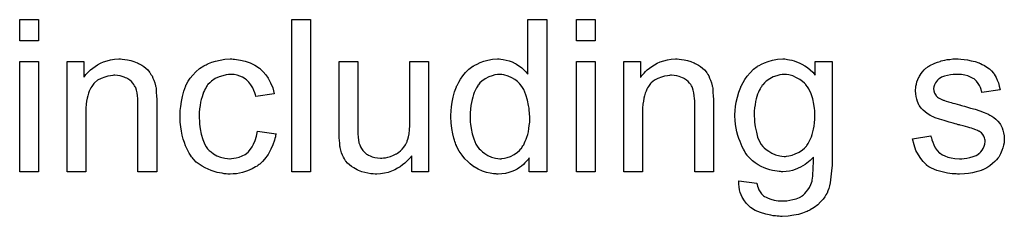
# Model space of a CAD drawing. Extents: x -1.3 to 9.2, y -4.6 to 3.5.
# Tile 207 of 215: x 6.741 to 7.258, y 1.478 to 1.582. Entities that reach past the tile are written whole.
import ezdxf

# ---------------------------------------------------------------- set-up
doc = ezdxf.new("R2010")
doc.units = 0
doc.layers.add('acc-ni-360-23-a_document', color=1, linetype='CONTINUOUS')

msp = doc.modelspace()

# ---------------------------------------------------------------- linework, layer by layer
at = {"layer": 'acc-ni-360-23-a_document', "color": 1}
for points in [[(6.750677, 1.570455), (6.740842, 1.570455), (6.740842, 1.581678), (6.750677, 1.581678), (6.750677, 1.570455)], [(6.893566, 1.501614), (6.883732, 1.501614), (6.883732, 1.581678), (6.893566, 1.581678), (6.893566, 1.501614)], [(7.017712, 1.501614), (7.008572, 1.501614), (7.008572, 1.508903), (7.008457, 1.508787), (7.008341, 1.508556), (7.007994, 1.508093), (7.007531, 1.507514), (7.006952, 1.506936), (7.006258, 1.506242), (7.005448, 1.505432), (7.004407, 1.504622), (7.003366, 1.503812), (7.002209, 1.503002), (7.00082, 1.502308), (6.999316, 1.501729), (6.997812, 1.501151), (6.996077, 1.500688), (6.994225, 1.500457), (6.992258, 1.500341), (6.991564, 1.500341), (6.991101, 1.500457), (6.989713, 1.500572), (6.988093, 1.500804), (6.986126, 1.501267), (6.983928, 1.501961), (6.98173, 1.502886), (6.979532, 1.504159), (6.979416, 1.504159), (6.9793, 1.50439), (6.978606, 1.504853), (6.977565, 1.505779), (6.976292, 1.506936), (6.974788, 1.50844), (6.973284, 1.510291), (6.97178, 1.512374), (6.970507, 1.514803), (6.970507, 1.514919), (6.970391, 1.51515), (6.970275, 1.515498), (6.970044, 1.51596), (6.969813, 1.516655), (6.969466, 1.517465), (6.969234, 1.518274), (6.969003, 1.519316), (6.968424, 1.52163), (6.967846, 1.524291), (6.967499, 1.527299), (6.967383, 1.530539), (6.967383, 1.530654), (6.967383, 1.530886), (6.967383, 1.531349), (6.967383, 1.532043), (6.967499, 1.532737), (6.967499, 1.533662), (6.96773, 1.535745), (6.968077, 1.538175), (6.968656, 1.540836), (6.96935, 1.543613), (6.970275, 1.546274), (6.970275, 1.546389), (6.970391, 1.546621), (6.970623, 1.546968), (6.970854, 1.547431), (6.971548, 1.548704), (6.972474, 1.550323), (6.973631, 1.552059), (6.975135, 1.553794), (6.97687, 1.555646), (6.978953, 1.55715), (6.979069, 1.55715), (6.979184, 1.557265), (6.979532, 1.557497), (6.979994, 1.557728), (6.981151, 1.558307), (6.982771, 1.559117), (6.984622, 1.559811), (6.986821, 1.560389), (6.98925, 1.560852), (6.991796, 1.560968), (6.992721, 1.560968), (6.993647, 1.560852), (6.99492, 1.560736), (6.996424, 1.560389), (6.998043, 1.560042), (6.999663, 1.559464), (7.001167, 1.558654), (7.001399, 1.558538), (7.001862, 1.558307), (7.002556, 1.557728), (7.003481, 1.55715), (7.004638, 1.55634), (7.00568, 1.555299), (7.006837, 1.554257), (7.007878, 1.552985), (7.007878, 1.581678), (7.017712, 1.581678), (7.017712, 1.501614)], [(7.043167, 1.570455), (7.033332, 1.570455), (7.033332, 1.581678), (7.043167, 1.581678), (7.043167, 1.570455)], [(6.750677, 1.501614), (6.740842, 1.501614), (6.740842, 1.559695), (6.750677, 1.559695), (6.750677, 1.501614)], [(6.794759, 1.560852), (6.796031, 1.560736), (6.797535, 1.560505), (6.799155, 1.560158), (6.800891, 1.559695), (6.802511, 1.559001), (6.802742, 1.558885), (6.803205, 1.558654), (6.804015, 1.558307), (6.80494, 1.557728), (6.806097, 1.557034), (6.807139, 1.556108), (6.80818, 1.555183), (6.809105, 1.554026), (6.809221, 1.55391), (6.809453, 1.553447), (6.8098, 1.552869), (6.810378, 1.552059), (6.810841, 1.550902), (6.811304, 1.549745), (6.811882, 1.548356), (6.812229, 1.546852), (6.812229, 1.546737), (6.812345, 1.546274), (6.812461, 1.54558), (6.812576, 1.544654), (6.812576, 1.543266), (6.812692, 1.541646), (6.812808, 1.539679), (6.812808, 1.537249), (6.812808, 1.501614), (6.802973, 1.501614), (6.802973, 1.536786), (6.802973, 1.536902), (6.802973, 1.537018), (6.802973, 1.537828), (6.802973, 1.538869), (6.802858, 1.540142), (6.802742, 1.541646), (6.802511, 1.54315), (6.802163, 1.544538), (6.801816, 1.545811), (6.801816, 1.545927), (6.801585, 1.546274), (6.801238, 1.546852), (6.800891, 1.547546), (6.800312, 1.548241), (6.799618, 1.549051), (6.798692, 1.549861), (6.797651, 1.550555), (6.797535, 1.55067), (6.797188, 1.550902), (6.796494, 1.551133), (6.795684, 1.55148), (6.794759, 1.551827), (6.793602, 1.552175), (6.792213, 1.55229), (6.790825, 1.552406), (6.790246, 1.552406), (6.789783, 1.55229), (6.788627, 1.552175), (6.787122, 1.551943), (6.785503, 1.551365), (6.783651, 1.55067), (6.7818, 1.549745), (6.780065, 1.548356), (6.779833, 1.548125), (6.77937, 1.547546), (6.779023, 1.547084), (6.778676, 1.546505), (6.778213, 1.545811), (6.777866, 1.545001), (6.777404, 1.544075), (6.776941, 1.542918), (6.776594, 1.541646), (6.776247, 1.540257), (6.776015, 1.538753), (6.775784, 1.537133), (6.775552, 1.535167), (6.775552, 1.5332), (6.775552, 1.501614), (6.765718, 1.501614), (6.765718, 1.559695), (6.774511, 1.559695), (6.774511, 1.551365), (6.774627, 1.55148), (6.774858, 1.551827), (6.775205, 1.55229), (6.775668, 1.552869), (6.776362, 1.553563), (6.777172, 1.554373), (6.778098, 1.555298), (6.779255, 1.556224), (6.780412, 1.557034), (6.7818, 1.557959), (6.783304, 1.558769), (6.784924, 1.559464), (6.786775, 1.560042), (6.788627, 1.560505), (6.790709, 1.560852), (6.792907, 1.560968), (6.793833, 1.560968), (6.794759, 1.560852)], [(6.853071, 1.560852), (6.853766, 1.560852), (6.854691, 1.560736), (6.85689, 1.560389), (6.859319, 1.559811), (6.861865, 1.558885), (6.86441, 1.557728), (6.86684, 1.556108), (6.866955, 1.556108), (6.867071, 1.555877), (6.867765, 1.555183), (6.868807, 1.554141), (6.870079, 1.552637), (6.871352, 1.550786), (6.872625, 1.548472), (6.873782, 1.545811), (6.874592, 1.542687), (6.864989, 1.541183), (6.864989, 1.541299), (6.864873, 1.541414), (6.864757, 1.542109), (6.86441, 1.54315), (6.863832, 1.544423), (6.863253, 1.545811), (6.862327, 1.547315), (6.861286, 1.548704), (6.860129, 1.549861), (6.860013, 1.549976), (6.859551, 1.550323), (6.858741, 1.550786), (6.857815, 1.551365), (6.856542, 1.551943), (6.855154, 1.552406), (6.853534, 1.552753), (6.851799, 1.552869), (6.851105, 1.552869), (6.850526, 1.552753), (6.849253, 1.552637), (6.847518, 1.552175), (6.845667, 1.551596), (6.843584, 1.55067), (6.841617, 1.549282), (6.840691, 1.548472), (6.839766, 1.547546), (6.839766, 1.547431), (6.839534, 1.547315), (6.839303, 1.546968), (6.839072, 1.546505), (6.838725, 1.545927), (6.838262, 1.545233), (6.837915, 1.544423), (6.837452, 1.543497), (6.836989, 1.54234), (6.836642, 1.541067), (6.836179, 1.539679), (6.835832, 1.538175), (6.835601, 1.536555), (6.835369, 1.534704), (6.835138, 1.532737), (6.835138, 1.530654), (6.835138, 1.530539), (6.835138, 1.530191), (6.835138, 1.529497), (6.835254, 1.528803), (6.835254, 1.527762), (6.835369, 1.52672), (6.835716, 1.524175), (6.836179, 1.521398), (6.836989, 1.518506), (6.83803, 1.51596), (6.838725, 1.514688), (6.839534, 1.513646), (6.839766, 1.513415), (6.840344, 1.512836), (6.841386, 1.512027), (6.842658, 1.511101), (6.844394, 1.51006), (6.846361, 1.50925), (6.848675, 1.508671), (6.849948, 1.508556), (6.85122, 1.50844), (6.851452, 1.50844), (6.852146, 1.508556), (6.853303, 1.508671), (6.854575, 1.508903), (6.85608, 1.50925), (6.857699, 1.509944), (6.859319, 1.510754), (6.860823, 1.511911), (6.861055, 1.512027), (6.861402, 1.512605), (6.862096, 1.513415), (6.862906, 1.514688), (6.863716, 1.516192), (6.864641, 1.518043), (6.865336, 1.520357), (6.865798, 1.522902), (6.875517, 1.52163), (6.875517, 1.521514), (6.875401, 1.521167), (6.875286, 1.520704), (6.87517, 1.52001), (6.874939, 1.519084), (6.874707, 1.518159), (6.873897, 1.515845), (6.872856, 1.513415), (6.871352, 1.510754), (6.869501, 1.508208), (6.868459, 1.507052), (6.867302, 1.505895), (6.867187, 1.505779), (6.866955, 1.505663), (6.866608, 1.505432), (6.866145, 1.505085), (6.865567, 1.504622), (6.864757, 1.504159), (6.863832, 1.503696), (6.862906, 1.503118), (6.860592, 1.502076), (6.857815, 1.501266), (6.854807, 1.500572), (6.853071, 1.500457), (6.851336, 1.500341), (6.850179, 1.500341), (6.849369, 1.500457), (6.848328, 1.500572), (6.847171, 1.500804), (6.845898, 1.501035), (6.84451, 1.501266), (6.841386, 1.502192), (6.839882, 1.502886), (6.838262, 1.503581), (6.836642, 1.504506), (6.835138, 1.505547), (6.833634, 1.506704), (6.832245, 1.508093), (6.83213, 1.508208), (6.831898, 1.50844), (6.831551, 1.508903), (6.831088, 1.509481), (6.830626, 1.510291), (6.829931, 1.511332), (6.829353, 1.512489), (6.828659, 1.513762), (6.827965, 1.515266), (6.827386, 1.517002), (6.826692, 1.518737), (6.826229, 1.52082), (6.825766, 1.522902), (6.825419, 1.525332), (6.825188, 1.527762), (6.825072, 1.530423), (6.825072, 1.530539), (6.825072, 1.530886), (6.825072, 1.531349), (6.825072, 1.532043), (6.825188, 1.532853), (6.825188, 1.533778), (6.825303, 1.53482), (6.825419, 1.535976), (6.825766, 1.538522), (6.826345, 1.541299), (6.827039, 1.544075), (6.82808, 1.546852), (6.82808, 1.546968), (6.828196, 1.547199), (6.828427, 1.547546), (6.828659, 1.548009), (6.829353, 1.549282), (6.830394, 1.550786), (6.831783, 1.552522), (6.833402, 1.554257), (6.835369, 1.555993), (6.837568, 1.557381), (6.837683, 1.557381), (6.837915, 1.557497), (6.838262, 1.557728), (6.838725, 1.557959), (6.839303, 1.558191), (6.839997, 1.558538), (6.841733, 1.559232), (6.8437, 1.559811), (6.846129, 1.560389), (6.848675, 1.560852), (6.851452, 1.560968), (6.852377, 1.560968), (6.853071, 1.560852)], [(6.955697, 1.501614), (6.946904, 1.501614), (6.946904, 1.51006), (6.946788, 1.509944), (6.946557, 1.509597), (6.94621, 1.509134), (6.945631, 1.508556), (6.944937, 1.507861), (6.944127, 1.506936), (6.943202, 1.506126), (6.942045, 1.5052), (6.940772, 1.504275), (6.939384, 1.503465), (6.93788, 1.502655), (6.93626, 1.501845), (6.934408, 1.501266), (6.932557, 1.500804), (6.930475, 1.500457), (6.928392, 1.500341), (6.927582, 1.500341), (6.926541, 1.500457), (6.925268, 1.500572), (6.923764, 1.500804), (6.922144, 1.501151), (6.920525, 1.501614), (6.918789, 1.502308), (6.918558, 1.502424), (6.918095, 1.502655), (6.917285, 1.503118), (6.916359, 1.503696), (6.915202, 1.50439), (6.914161, 1.5052), (6.91312, 1.506126), (6.912194, 1.507167), (6.912078, 1.507283), (6.911847, 1.507746), (6.9115, 1.508324), (6.911037, 1.50925), (6.910459, 1.510291), (6.909996, 1.511564), (6.909533, 1.512952), (6.909186, 1.514456), (6.909186, 1.514572), (6.90907, 1.515035), (6.908954, 1.515729), (6.908954, 1.516655), (6.908839, 1.518043), (6.908723, 1.519547), (6.908607, 1.521514), (6.908607, 1.523712), (6.908607, 1.559695), (6.918442, 1.559695), (6.918442, 1.527415), (6.918442, 1.527299), (6.918442, 1.527068), (6.918442, 1.52672), (6.918442, 1.526142), (6.918442, 1.524869), (6.918558, 1.523249), (6.918558, 1.521514), (6.918673, 1.519778), (6.918789, 1.518274), (6.91902, 1.517002), (6.91902, 1.516886), (6.919252, 1.516423), (6.919483, 1.515729), (6.91983, 1.514803), (6.920409, 1.513878), (6.921103, 1.512836), (6.921913, 1.511911), (6.922954, 1.510985), (6.92307, 1.51087), (6.923533, 1.510638), (6.924111, 1.510291), (6.925037, 1.509944), (6.926078, 1.509481), (6.927351, 1.509134), (6.928739, 1.508903), (6.930359, 1.508787), (6.931169, 1.508787), (6.931979, 1.508903), (6.93302, 1.509018), (6.934293, 1.509366), (6.935681, 1.509713), (6.937185, 1.510291), (6.938689, 1.510985), (6.938921, 1.511101), (6.939384, 1.511448), (6.940078, 1.511911), (6.940888, 1.512605), (6.941813, 1.513531), (6.942739, 1.514572), (6.943549, 1.515729), (6.944243, 1.517117), (6.944359, 1.517349), (6.944474, 1.517812), (6.944706, 1.518737), (6.945053, 1.52001), (6.9454, 1.52163), (6.945631, 1.523597), (6.945747, 1.525911), (6.945863, 1.528572), (6.945863, 1.559695), (6.955697, 1.559695), (6.955697, 1.501614)], [(7.043167, 1.501614), (7.033332, 1.501614), (7.033332, 1.559695), (7.043167, 1.559695), (7.043167, 1.501614)], [(7.087248, 1.560852), (7.088521, 1.560736), (7.090025, 1.560505), (7.091645, 1.560158), (7.09338, 1.559695), (7.095, 1.559001), (7.095231, 1.558885), (7.095694, 1.558654), (7.096504, 1.558307), (7.09743, 1.557728), (7.098587, 1.557034), (7.099628, 1.556108), (7.100669, 1.555183), (7.101595, 1.554026), (7.101711, 1.55391), (7.101942, 1.553447), (7.102289, 1.552869), (7.102868, 1.552059), (7.103331, 1.550902), (7.103793, 1.549745), (7.104372, 1.548357), (7.104719, 1.546852), (7.104719, 1.546737), (7.104835, 1.546274), (7.10495, 1.54558), (7.105066, 1.544654), (7.105066, 1.543266), (7.105182, 1.541646), (7.105297, 1.539679), (7.105297, 1.537249), (7.105297, 1.501614), (7.095463, 1.501614), (7.095463, 1.536786), (7.095463, 1.536902), (7.095463, 1.537018), (7.095463, 1.537828), (7.095463, 1.538869), (7.095347, 1.540142), (7.095231, 1.541646), (7.095, 1.54315), (7.094653, 1.544538), (7.094306, 1.545811), (7.094306, 1.545927), (7.094074, 1.546274), (7.093727, 1.546852), (7.09338, 1.547547), (7.092802, 1.548241), (7.092108, 1.549051), (7.091182, 1.549861), (7.090141, 1.550555), (7.090025, 1.55067), (7.089678, 1.550902), (7.088984, 1.551133), (7.088174, 1.55148), (7.087248, 1.551828), (7.086091, 1.552175), (7.084703, 1.55229), (7.083314, 1.552406), (7.082736, 1.552406), (7.082273, 1.55229), (7.081116, 1.552175), (7.079612, 1.551943), (7.077992, 1.551365), (7.076141, 1.55067), (7.07429, 1.549745), (7.072554, 1.548357), (7.072323, 1.548125), (7.07186, 1.547547), (7.071513, 1.547084), (7.071166, 1.546505), (7.070703, 1.545811), (7.070356, 1.545001), (7.069893, 1.544076), (7.06943, 1.542919), (7.069083, 1.541646), (7.068736, 1.540257), (7.068505, 1.538753), (7.068273, 1.537134), (7.068042, 1.535167), (7.068042, 1.5332), (7.068042, 1.501614), (7.058208, 1.501614), (7.058208, 1.559695), (7.067001, 1.559695), (7.067001, 1.551365), (7.067116, 1.55148), (7.067348, 1.551828), (7.067695, 1.55229), (7.068158, 1.552869), (7.068852, 1.553563), (7.069662, 1.554373), (7.070587, 1.555299), (7.071744, 1.556224), (7.072901, 1.557034), (7.07429, 1.55796), (7.075794, 1.55877), (7.077414, 1.559464), (7.079265, 1.560042), (7.081116, 1.560505), (7.083199, 1.560852), (7.085397, 1.560968), (7.086323, 1.560968), (7.087248, 1.560852)], [(7.143478, 1.560852), (7.144288, 1.560736), (7.14533, 1.560505), (7.146487, 1.560274), (7.147759, 1.559927), (7.149032, 1.559464), (7.15042, 1.558885), (7.151809, 1.558191), (7.153313, 1.557381), (7.154701, 1.556456), (7.15609, 1.555299), (7.157478, 1.554026), (7.158751, 1.552522), (7.158751, 1.559695), (7.167775, 1.559695), (7.167775, 1.509481), (7.167775, 1.509366), (7.167775, 1.508903), (7.167775, 1.508209), (7.167775, 1.507283), (7.16766, 1.506242), (7.16766, 1.504969), (7.167544, 1.503581), (7.167428, 1.502076), (7.167081, 1.498953), (7.166618, 1.495713), (7.166271, 1.494209), (7.165924, 1.492821), (7.165461, 1.491548), (7.164999, 1.490391), (7.164999, 1.490275), (7.164883, 1.490159), (7.16442, 1.489465), (7.163842, 1.488424), (7.162916, 1.487151), (7.161643, 1.485763), (7.160139, 1.484259), (7.158288, 1.482755), (7.156205, 1.481482), (7.15609, 1.481482), (7.155974, 1.481366), (7.155627, 1.481135), (7.155164, 1.481019), (7.154586, 1.480672), (7.153891, 1.480441), (7.152156, 1.479862), (7.150073, 1.479168), (7.147528, 1.478705), (7.144635, 1.478242), (7.141511, 1.478127), (7.14047, 1.478127), (7.139776, 1.478242), (7.13885, 1.478242), (7.137925, 1.478358), (7.136768, 1.478474), (7.135495, 1.478705), (7.132834, 1.479284), (7.130057, 1.480093), (7.12728, 1.481251), (7.124735, 1.48287), (7.124619, 1.482986), (7.124504, 1.483102), (7.123694, 1.483796), (7.122768, 1.484837), (7.121611, 1.486341), (7.120454, 1.488308), (7.119413, 1.490738), (7.119066, 1.492126), (7.118834, 1.49363), (7.118603, 1.495134), (7.118603, 1.49687), (7.128206, 1.495597), (7.128206, 1.495366), (7.128322, 1.494903), (7.128553, 1.494093), (7.128784, 1.493052), (7.129247, 1.492011), (7.129826, 1.490969), (7.13052, 1.489928), (7.131446, 1.489118), (7.131677, 1.489002), (7.13214, 1.488655), (7.13295, 1.488193), (7.134107, 1.48773), (7.135495, 1.487151), (7.137231, 1.486688), (7.139313, 1.486341), (7.141511, 1.486226), (7.142668, 1.486226), (7.143825, 1.486341), (7.145445, 1.486573), (7.147065, 1.48692), (7.148801, 1.487383), (7.150536, 1.488077), (7.15204, 1.489002), (7.152156, 1.489118), (7.152619, 1.489465), (7.153313, 1.490159), (7.154123, 1.490969), (7.154933, 1.492126), (7.155743, 1.493399), (7.156552, 1.494903), (7.157131, 1.496639), (7.157131, 1.496754), (7.157247, 1.497217), (7.157362, 1.498143), (7.157478, 1.4993), (7.157594, 1.50011), (7.157594, 1.501035), (7.157709, 1.502076), (7.157709, 1.503234), (7.157709, 1.504506), (7.157825, 1.50601), (7.157825, 1.507514), (7.157825, 1.50925), (7.157709, 1.509134), (7.157478, 1.508903), (7.157131, 1.508556), (7.156668, 1.508093), (7.15609, 1.507514), (7.15528, 1.50682), (7.154354, 1.506126), (7.153429, 1.505432), (7.150999, 1.504043), (7.148338, 1.502771), (7.146834, 1.502308), (7.145214, 1.501961), (7.143478, 1.501729), (7.141743, 1.501614), (7.141164, 1.501614), (7.140586, 1.501729), (7.139776, 1.501729), (7.138735, 1.501845), (7.137578, 1.502076), (7.136305, 1.502308), (7.134917, 1.502655), (7.133413, 1.503118), (7.131908, 1.503696), (7.130404, 1.50439), (7.128784, 1.5052), (7.12728, 1.506242), (7.125776, 1.507399), (7.124388, 1.508671), (7.123115, 1.510176), (7.122999, 1.510291), (7.122884, 1.510523), (7.122537, 1.511101), (7.122074, 1.51168), (7.121611, 1.512605), (7.121033, 1.513531), (7.120454, 1.514688), (7.119876, 1.516076), (7.119297, 1.517465), (7.118719, 1.519084), (7.11814, 1.520704), (7.117677, 1.522555), (7.116867, 1.526489), (7.116752, 1.528688), (7.116636, 1.530886), (7.116636, 1.531002), (7.116636, 1.531233), (7.116636, 1.531696), (7.116636, 1.532274), (7.116752, 1.533084), (7.116752, 1.533894), (7.116983, 1.535977), (7.11733, 1.538291), (7.117909, 1.540836), (7.118603, 1.543497), (7.119644, 1.546158), (7.119644, 1.546274), (7.11976, 1.546505), (7.119991, 1.546852), (7.120223, 1.547315), (7.120917, 1.548588), (7.121842, 1.550208), (7.123115, 1.551943), (7.124619, 1.553679), (7.126355, 1.55553), (7.128322, 1.557034), (7.128437, 1.557034), (7.128553, 1.55715), (7.1289, 1.557381), (7.129363, 1.557612), (7.13052, 1.558307), (7.13214, 1.559001), (7.134107, 1.559695), (7.136421, 1.560389), (7.138966, 1.560852), (7.141743, 1.560968), (7.142784, 1.560968), (7.143478, 1.560852)], [(7.235229, 1.560852), (7.236964, 1.560736), (7.238815, 1.560505), (7.240782, 1.560042), (7.242865, 1.559579), (7.244832, 1.558885), (7.244947, 1.558885), (7.245063, 1.55877), (7.245641, 1.558538), (7.246567, 1.558075), (7.247724, 1.557497), (7.248997, 1.556687), (7.25027, 1.555761), (7.251426, 1.55472), (7.252468, 1.553563), (7.252583, 1.553447), (7.252815, 1.552985), (7.253278, 1.552175), (7.253856, 1.551249), (7.254435, 1.549861), (7.255013, 1.548357), (7.255476, 1.546621), (7.255939, 1.544654), (7.246336, 1.543381), (7.246336, 1.543613), (7.24622, 1.544076), (7.245989, 1.544886), (7.245641, 1.545927), (7.245063, 1.546968), (7.244369, 1.548125), (7.243559, 1.549282), (7.242402, 1.550323), (7.242286, 1.550439), (7.241823, 1.55067), (7.241129, 1.551133), (7.240088, 1.551596), (7.238931, 1.552059), (7.237427, 1.552522), (7.235576, 1.552753), (7.233609, 1.552869), (7.232452, 1.552869), (7.231295, 1.552753), (7.229791, 1.552637), (7.228287, 1.55229), (7.226667, 1.551943), (7.225163, 1.551365), (7.22389, 1.550555), (7.223774, 1.550439), (7.223427, 1.550208), (7.222964, 1.549745), (7.222502, 1.549051), (7.221923, 1.548357), (7.22146, 1.547431), (7.221113, 1.54639), (7.220997, 1.545348), (7.220997, 1.545233), (7.220997, 1.545001), (7.221113, 1.544654), (7.221113, 1.544191), (7.22146, 1.543034), (7.222154, 1.541877), (7.22227, 1.541762), (7.222386, 1.541646), (7.222617, 1.541299), (7.22308, 1.540952), (7.223543, 1.540605), (7.224237, 1.540142), (7.225047, 1.539795), (7.225972, 1.539332), (7.226088, 1.539332), (7.22632, 1.539216), (7.226782, 1.539101), (7.227592, 1.538753), (7.228749, 1.538406), (7.230253, 1.538059), (7.231179, 1.537712), (7.23222, 1.537481), (7.233377, 1.537134), (7.23465, 1.536786), (7.234766, 1.536786), (7.235113, 1.536671), (7.235691, 1.536555), (7.236386, 1.536324), (7.237195, 1.536092), (7.238237, 1.535861), (7.240435, 1.535167), (7.242865, 1.534473), (7.245294, 1.533663), (7.247493, 1.532853), (7.248418, 1.532506), (7.249228, 1.532159), (7.24946, 1.532043), (7.249922, 1.531811), (7.250617, 1.531464), (7.251658, 1.530886), (7.252699, 1.530192), (7.25374, 1.529266), (7.254782, 1.528225), (7.255707, 1.527068), (7.255823, 1.526952), (7.256055, 1.526489), (7.256517, 1.525795), (7.25698, 1.524754), (7.257327, 1.523481), (7.25779, 1.522093), (7.258021, 1.520473), (7.258137, 1.518622), (7.258137, 1.51839), (7.258137, 1.517812), (7.258021, 1.516886), (7.25779, 1.515613), (7.257443, 1.514225), (7.256864, 1.512721), (7.25617, 1.510985), (7.255245, 1.509366), (7.255129, 1.509134), (7.254666, 1.508671), (7.254088, 1.507861), (7.253162, 1.506936), (7.251889, 1.505895), (7.250501, 1.504738), (7.248881, 1.503696), (7.246914, 1.502655), (7.246798, 1.502655), (7.246683, 1.502539), (7.245989, 1.502308), (7.244832, 1.501961), (7.243328, 1.501498), (7.241476, 1.501035), (7.239394, 1.500688), (7.237195, 1.500457), (7.23465, 1.500341), (7.233609, 1.500341), (7.232799, 1.500457), (7.231873, 1.500457), (7.230716, 1.500572), (7.229559, 1.500688), (7.228287, 1.500919), (7.22551, 1.501498), (7.222617, 1.502308), (7.21984, 1.503465), (7.218568, 1.504159), (7.217411, 1.504969), (7.217295, 1.505085), (7.217179, 1.5052), (7.216485, 1.505895), (7.215444, 1.506936), (7.214287, 1.508556), (7.213014, 1.510523), (7.211741, 1.512837), (7.2107, 1.515729), (7.20989, 1.518969), (7.219609, 1.520473), (7.219609, 1.520357), (7.219609, 1.520241), (7.21984, 1.519547), (7.220072, 1.51839), (7.220535, 1.517118), (7.221113, 1.515729), (7.221807, 1.514225), (7.222849, 1.512721), (7.224121, 1.511448), (7.224353, 1.511332), (7.224815, 1.510985), (7.225741, 1.510523), (7.226898, 1.509944), (7.228402, 1.509366), (7.230138, 1.508903), (7.23222, 1.508556), (7.23465, 1.50844), (7.235807, 1.50844), (7.236964, 1.508556), (7.238468, 1.508787), (7.240088, 1.509134), (7.241823, 1.509597), (7.243328, 1.510176), (7.244716, 1.511101), (7.244832, 1.511217), (7.245294, 1.511564), (7.245757, 1.512142), (7.246451, 1.512952), (7.24703, 1.513878), (7.247608, 1.515035), (7.247956, 1.516192), (7.248071, 1.51758), (7.248071, 1.517696), (7.248071, 1.518159), (7.247956, 1.518737), (7.247724, 1.519547), (7.247377, 1.520357), (7.246798, 1.521167), (7.246104, 1.522093), (7.245063, 1.522787), (7.244947, 1.522902), (7.2446, 1.523018), (7.244022, 1.523365), (7.243096, 1.523712), (7.241708, 1.524175), (7.240898, 1.524522), (7.239972, 1.524754), (7.238931, 1.525101), (7.237774, 1.525448), (7.236501, 1.525795), (7.234997, 1.526142), (7.234881, 1.526142), (7.234534, 1.526258), (7.233956, 1.526373), (7.233262, 1.526605), (7.232336, 1.526836), (7.231295, 1.527183), (7.229096, 1.527762), (7.226551, 1.528572), (7.224121, 1.529266), (7.221807, 1.530076), (7.220766, 1.530539), (7.219956, 1.530886), (7.219725, 1.531002), (7.219262, 1.531233), (7.218568, 1.531696), (7.217642, 1.532274), (7.216601, 1.533084), (7.21556, 1.53401), (7.214518, 1.535051), (7.213593, 1.536324), (7.213477, 1.536439), (7.213245, 1.536902), (7.212898, 1.537712), (7.212551, 1.538638), (7.212204, 1.539795), (7.211857, 1.541183), (7.211626, 1.542572), (7.21151, 1.544191), (7.21151, 1.544423), (7.21151, 1.544886), (7.211626, 1.54558), (7.211741, 1.546621), (7.211973, 1.547662), (7.212204, 1.548935), (7.212667, 1.550092), (7.213245, 1.551365), (7.213361, 1.55148), (7.213593, 1.551943), (7.21394, 1.552522), (7.214518, 1.553332), (7.215212, 1.554141), (7.216022, 1.555183), (7.216948, 1.556108), (7.218105, 1.556918), (7.218221, 1.557034), (7.218568, 1.55715), (7.21903, 1.557497), (7.219725, 1.557844), (7.22065, 1.558307), (7.221692, 1.55877), (7.222964, 1.559232), (7.224353, 1.559695), (7.224584, 1.559811), (7.225047, 1.559927), (7.225857, 1.560158), (7.226898, 1.560389), (7.228171, 1.560621), (7.229559, 1.560736), (7.231179, 1.560968), (7.233956, 1.560968), (7.235229, 1.560852)], [(6.992837, 1.552869), (6.992258, 1.552869), (6.991796, 1.552753), (6.990523, 1.552637), (6.989019, 1.552175), (6.987283, 1.551596), (6.985432, 1.550555), (6.983581, 1.549282), (6.982655, 1.548357), (6.981846, 1.547431), (6.981846, 1.547315), (6.981614, 1.547199), (6.981498, 1.546852), (6.981151, 1.54639), (6.980804, 1.545811), (6.980457, 1.545117), (6.98011, 1.544307), (6.979647, 1.543381), (6.979184, 1.542224), (6.978837, 1.540952), (6.97849, 1.539563), (6.978143, 1.538059), (6.977912, 1.536439), (6.97768, 1.534588), (6.977449, 1.532621), (6.977449, 1.530539), (6.977449, 1.530423), (6.977449, 1.530076), (6.977449, 1.529497), (6.977565, 1.528688), (6.977565, 1.527762), (6.97768, 1.526721), (6.978027, 1.524291), (6.978606, 1.52163), (6.979416, 1.518853), (6.980573, 1.516192), (6.981267, 1.515035), (6.982077, 1.513878), (6.982193, 1.513878), (6.982308, 1.513647), (6.982887, 1.513068), (6.983928, 1.512142), (6.985201, 1.511217), (6.986821, 1.510176), (6.988788, 1.50925), (6.99087, 1.508671), (6.992027, 1.508556), (6.993184, 1.50844), (6.993763, 1.50844), (6.994225, 1.508556), (6.995498, 1.508671), (6.997002, 1.509134), (6.998738, 1.509713), (7.000589, 1.510638), (7.00244, 1.511911), (7.003366, 1.512721), (7.004176, 1.513647), (7.004176, 1.513762), (7.004407, 1.513878), (7.004638, 1.514225), (7.00487, 1.514688), (7.005217, 1.515266), (7.00568, 1.515845), (7.006027, 1.51677), (7.00649, 1.517696), (7.006952, 1.518737), (7.0073, 1.519894), (7.007762, 1.521283), (7.008109, 1.522671), (7.008341, 1.524291), (7.008572, 1.525911), (7.008804, 1.527762), (7.008804, 1.529729), (7.008804, 1.529844), (7.008804, 1.530307), (7.008804, 1.530886), (7.008688, 1.531696), (7.008688, 1.532621), (7.008572, 1.533778), (7.008457, 1.535051), (7.008225, 1.536439), (7.007647, 1.539216), (7.006837, 1.542109), (7.00568, 1.544886), (7.004985, 1.546043), (7.004176, 1.547199), (7.004176, 1.547315), (7.003944, 1.547431), (7.003366, 1.548125), (7.002324, 1.549051), (7.001052, 1.550092), (6.999432, 1.551133), (6.997465, 1.551943), (6.995267, 1.552637), (6.99411, 1.552753), (6.992837, 1.552869)], [(7.14371, 1.552869), (7.141859, 1.552869), (7.141396, 1.552753), (7.140123, 1.552637), (7.138619, 1.552175), (7.136768, 1.551596), (7.134917, 1.550555), (7.133065, 1.549282), (7.13214, 1.548357), (7.131214, 1.547431), (7.131214, 1.547315), (7.130983, 1.547199), (7.130751, 1.546852), (7.13052, 1.54639), (7.130173, 1.545927), (7.129826, 1.545233), (7.129363, 1.544423), (7.129016, 1.543497), (7.128553, 1.542456), (7.12809, 1.541183), (7.127743, 1.53991), (7.127396, 1.538522), (7.127165, 1.536902), (7.126933, 1.535282), (7.126702, 1.533547), (7.126702, 1.53158), (7.126702, 1.531464), (7.126702, 1.531117), (7.126702, 1.530539), (7.126818, 1.529729), (7.126818, 1.528803), (7.126933, 1.527646), (7.12728, 1.525216), (7.127859, 1.52244), (7.128553, 1.519779), (7.12971, 1.517118), (7.130404, 1.51596), (7.131214, 1.514919), (7.131446, 1.514688), (7.132024, 1.514109), (7.13295, 1.513299), (7.134338, 1.512374), (7.135958, 1.511332), (7.137925, 1.510523), (7.140123, 1.509944), (7.14128, 1.509828), (7.142553, 1.509713), (7.143247, 1.509713), (7.14371, 1.509828), (7.144983, 1.509944), (7.146602, 1.510407), (7.148338, 1.510985), (7.150305, 1.511911), (7.152156, 1.513184), (7.153082, 1.513994), (7.154007, 1.514919), (7.154007, 1.515035), (7.154239, 1.515151), (7.15447, 1.515498), (7.154701, 1.51596), (7.155048, 1.516423), (7.155511, 1.517118), (7.155858, 1.517927), (7.156321, 1.518969), (7.156784, 1.52001), (7.157131, 1.521167), (7.157594, 1.522555), (7.157941, 1.52406), (7.158172, 1.525564), (7.158404, 1.527299), (7.158635, 1.529266), (7.158635, 1.531233), (7.158635, 1.531349), (7.158635, 1.531696), (7.158635, 1.532274), (7.158519, 1.532968), (7.158519, 1.533894), (7.158404, 1.534935), (7.158057, 1.537249), (7.157478, 1.53991), (7.156668, 1.542572), (7.155511, 1.545233), (7.154701, 1.54639), (7.153891, 1.547431), (7.153891, 1.547547), (7.15366, 1.547662), (7.153082, 1.548241), (7.15204, 1.549166), (7.150652, 1.550208), (7.149032, 1.551133), (7.147065, 1.552059), (7.144867, 1.552637), (7.14371, 1.552869)]]:
    msp.add_lwpolyline(points, dxfattribs=at)

doc.saveas('drawing.dxf')
